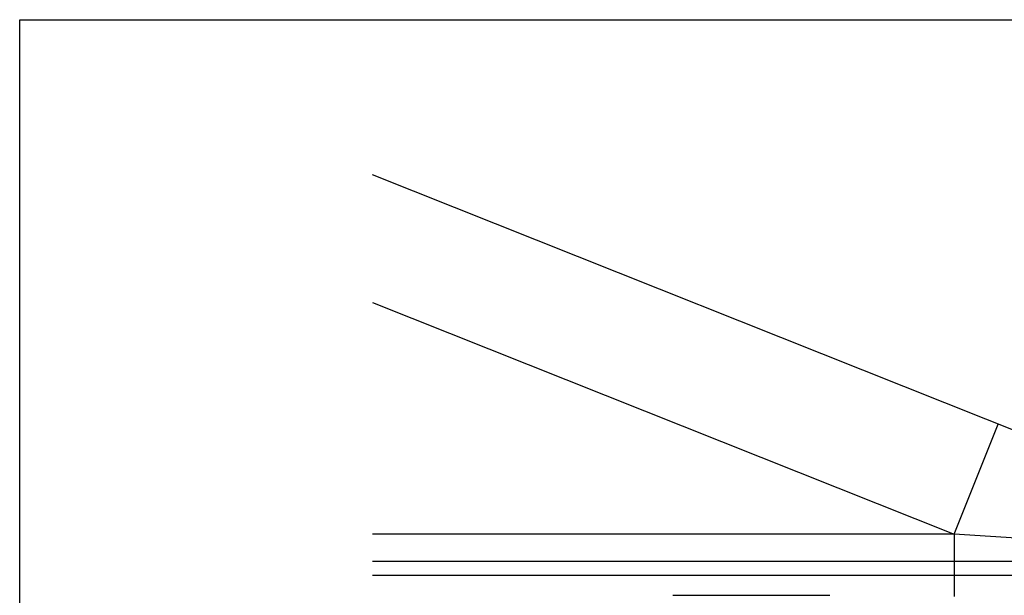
# Model space of a CAD drawing. Header units: millimetres. Extents: x 45983 to 94428, y -13359 to 18562.
# Tile 35 of 57: x 73428 to 79638, y 14930 to 18562. Entities that reach past the tile are written whole.
import ezdxf

# ---------------------------------------------------------------- set-up
doc = ezdxf.new("R2010")
doc.units = ezdxf.units.MM

msp = doc.modelspace()

# ---------------------------------------------------------------- linework, layer by layer
for p, q in [((73427.6, 18562), (94427.6, 18562)), ((73427.6, 3712), (73427.6, 18562)), ((81724.5, 15161.9), (75653.1, 17582)), ((75653.1, 16778.4), (79322.4, 15315.9)), ((79322.4, 15315.9), (79598.8, 16009.2)), ((79322.4, 15315.9), (75653.1, 15315.9)), ((79322.4, 15314), (79322.4, 15315.9)), ((81724.5, 15161.9), (79322.4, 15315.9)), ((79322.4, 15314.5), (79322.4, 15314)), ((79322.4, 15314), (79322.4, 14921.4)), ((75653.1, 15144.2), (91190, 15144.2)), ((92062.4, 15054.2), (75653.1, 15054.2)), ((77547.1, 14929.9), (77577.9, 14929.9)), ((77577.9, 14929.9), (77580.8, 14929.9)), ((77580.8, 14929.9), (77612.8, 14929.9)), ((77612.8, 14929.9), (78472.2, 14929.9)), ((78472.2, 14929.9), (78504.2, 14929.9)), ((78504.2, 14929.9), (78507.1, 14929.9)), ((78507.1, 14929.9), (78537.9, 14929.9))]:
    msp.add_line(p, q)

doc.saveas('drawing.dxf')
